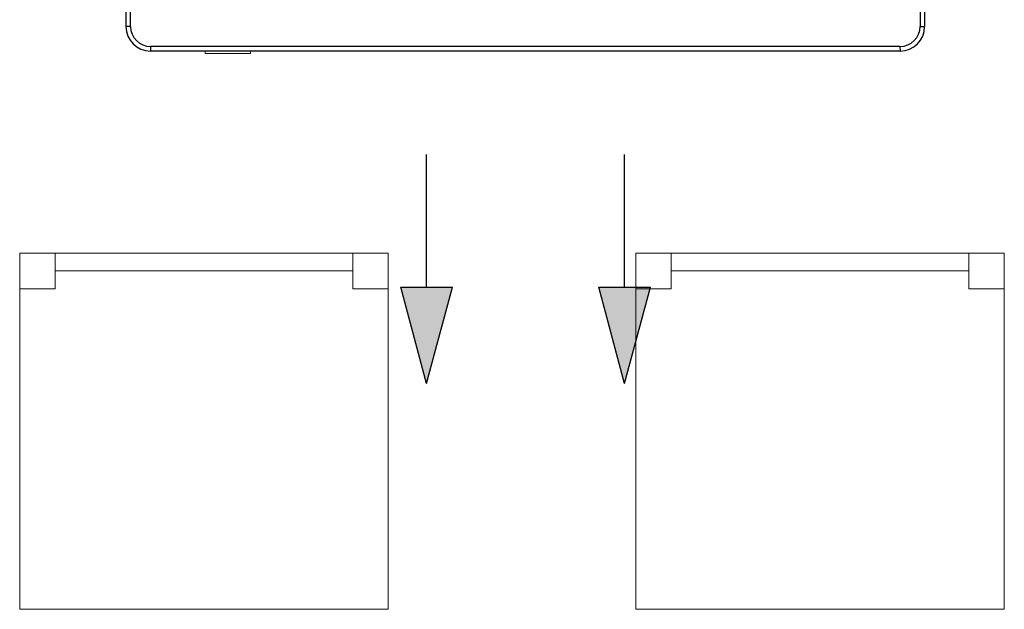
# Model space of a CAD drawing. Header units: millimetres. Extents: x -84458 to 77911, y -55868 to -29230.
# Tile 66 of 103: x 68863 to 68943, y -31128 to -31080. Entities that reach past the tile are written whole.
import ezdxf

# ---------------------------------------------------------------- set-up
doc = ezdxf.new("R2010")
doc.units = ezdxf.units.MM
for name, color, linetype, lineweight in [('CIENKA', 7, 'Continuous', 20), ('obwód gniazd', 1, 'Continuous', 25), ('z -CO', 7, 'Continuous', 40)]:
    doc.layers.add(name, color=color, linetype=linetype, lineweight=lineweight)

msp = doc.modelspace()

# ---------------------------------------------------------------- linework, layer by layer
at = {"layer": 'CIENKA'}
for p, q in [((68863.029, -31127.683), (68863.029, -31098.683)), ((68863.029, -31098.683), (68893.029, -31098.683)), ((68865.929, -31098.683), (68865.929, -31101.583)), ((68890.129, -31098.683), (68890.129, -31101.583)), ((68893.029, -31098.683), (68893.029, -31127.683)), ((68913.161, -31127.683), (68913.161, -31098.683)), ((68913.161, -31098.683), (68943.161, -31098.683)), ((68916.061, -31098.683), (68916.061, -31101.583)), ((68940.261, -31098.683), (68940.261, -31101.583)), ((68943.161, -31098.683), (68943.161, -31127.683)), ((68865.929, -31100.133), (68890.129, -31100.133)), ((68916.061, -31100.133), (68940.261, -31100.133)), ((68863.029, -31101.583), (68865.929, -31101.583)), ((68893.029, -31101.583), (68890.129, -31101.583)), ((68913.161, -31101.583), (68916.061, -31101.583)), ((68943.161, -31101.583), (68940.261, -31101.583)), ((68893.029, -31127.683), (68863.029, -31127.683)), ((68943.161, -31127.683), (68913.161, -31127.683))]:
    msp.add_line(p, q, dxfattribs=at)
at = {"layer": 'obwód gniazd'}
for p, q in [((68871.679, -31019.235), (68871.679, -31080.235)), ((68872.048, -31080.225), (68872.048, -31019.245)), ((68936.309, -31019.245), (68936.309, -31080.225)), ((68936.679, -31019.235), (68936.679, -31080.235)), ((68872.048, -31080.225), (68871.679, -31080.235)), ((68936.309, -31080.225), (68936.679, -31080.235)), ((68873.688, -31081.865), (68873.679, -31082.235)), ((68934.679, -31082.235), (68873.679, -31082.235)), ((68934.669, -31081.865), (68873.688, -31081.865)), ((68934.669, -31081.865), (68934.679, -31082.235)), ((68896.142, -31101.46), (68896.142, -31090.655)), ((68912.262, -31101.46), (68912.262, -31090.655)), ((68894.042, -31101.46), (68898.242, -31101.46)), ((68896.142, -31109.297), (68894.042, -31101.46)), ((68896.142, -31109.297), (68898.242, -31101.46)), ((68912.262, -31109.297), (68910.162, -31101.46)), ((68910.162, -31101.46), (68914.362, -31101.46)), ((68912.262, -31109.297), (68914.362, -31101.46))]:
    msp.add_line(p, q, dxfattribs=at)
for centre, radius, start, end in [((68873.679, -31080.235), 2, 179.99996, 269.99995), ((68873.688, -31080.225), 1.64, 180, 270), ((68934.669, -31080.225), 1.64, 270, 0), ((68934.679, -31080.235), 2, 270.00002, 0)]:
    msp.add_arc(centre, radius, start, end, dxfattribs=at)
for points in [[(68896.142, -31109.297), (68894.042, -31101.46), (68898.242, -31101.46)], [(68912.262, -31109.297), (68910.162, -31101.46), (68914.362, -31101.46)]]:
    msp.add_solid(points, dxfattribs=at)
at = {"layer": 'z -CO', "color": 7, "linetype": 'Continuous', "lineweight": 15}
for p, q in [((68878.12, -31082.235), (68878.12, -31082.435)), ((68881.82, -31082.235), (68881.82, -31082.435)), ((68878.12, -31082.435), (68881.82, -31082.435))]:
    msp.add_line(p, q, dxfattribs=at)

doc.saveas('drawing.dxf')
